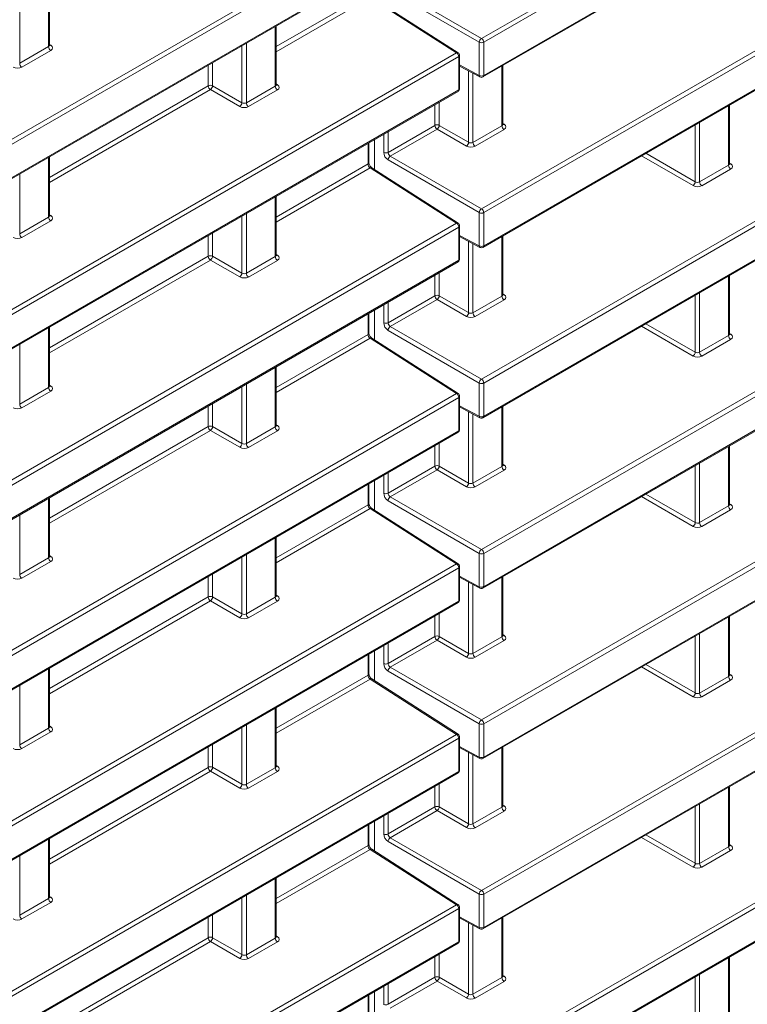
# Model space of a CAD drawing. Header units: millimetres. Extents: x 0 to 1118, y 0 to 864.
# Tile 83 of 156: x 962 to 974, y 304 to 319. Entities that reach past the tile are written whole.
import ezdxf

# ---------------------------------------------------------------- set-up
doc = ezdxf.new("R2010")
doc.units = ezdxf.units.MM

msp = doc.modelspace()

# ---------------------------------------------------------------- linework, layer by layer
at = {"color": 9, "linetype": 'Continuous', "lineweight": 0}
for p, q in [((969.771, 319.156), (1005.319, 339.678)), ((1005.354, 339.617), (969.806, 319.096)), ((969.806, 318.563), (1005.354, 339.085)), ((969.771, 316.432), (1005.319, 336.954)), ((1005.354, 336.893), (969.806, 316.372)), ((969.806, 315.839), (1005.354, 336.361)), ((969.771, 313.708), (1005.319, 334.23)), ((1005.354, 334.169), (969.806, 313.647)), ((969.806, 313.115), (1005.354, 333.637)), ((969.771, 310.984), (1005.319, 331.506)), ((1005.354, 331.445), (969.806, 310.923)), ((969.806, 310.391), (1005.354, 330.913)), ((969.771, 308.26), (1005.319, 328.782)), ((1005.354, 328.721), (969.806, 308.199)), ((969.806, 307.667), (1005.354, 328.189)), ((969.771, 305.536), (1005.319, 326.058)), ((1005.354, 325.997), (969.806, 305.475)), ((969.806, 304.943), (1005.354, 325.465)), ((969.771, 302.812), (1005.319, 323.334)), ((1005.354, 323.273), (969.806, 302.751)), ((969.806, 302.219), (1005.354, 322.741)), ((876.84, 268.233), (969.372, 321.65)), ((969.407, 321.589), (876.875, 268.172)), ((876.875, 267.639), (969.407, 321.057)), ((962.848, 319.025), (962.848, 319.978)), ((969.736, 319.095), (968.277, 319.937)), ((968.313, 319.998), (969.771, 319.156)), ((966.487, 319.025), (967.957, 319.874)), ((967.989, 319.811), (966.487, 318.944)), ((969.372, 318.926), (967.989, 319.811)), ((962.387, 319.712), (962.387, 318.759)), ((966.472, 318.393), (966.472, 319.346)), ((969.736, 318.563), (969.736, 319.095)), ((969.806, 319.096), (969.806, 318.563)), ((962.387, 318.759), (962.848, 319.025)), ((962.883, 318.965), (962.422, 318.699)), ((962.863, 319.06), (962.884, 319.047)), ((965.941, 318.128), (965.941, 319.04)), ((966.011, 319.08), (966.011, 318.127)), ((876.84, 265.508), (969.372, 318.926)), ((969.407, 318.865), (876.875, 265.448)), ((969.407, 318.333), (969.407, 318.865)), ((965.402, 318.399), (965.402, 318.728)), ((965.472, 318.769), (965.472, 318.399)), ((969.421, 318.732), (969.736, 318.563)), ((969.565, 317.496), (969.565, 318.638)), ((970.096, 317.761), (970.096, 318.714)), ((969.635, 318.6), (969.635, 317.495)), ((876.875, 264.915), (969.407, 318.333)), ((962.863, 316.933), (965.402, 318.399)), ((965.437, 318.338), (962.863, 316.852)), ((965.906, 318.067), (965.437, 318.338)), ((965.472, 318.399), (965.941, 318.128)), ((966.011, 318.127), (966.472, 318.393)), ((966.507, 318.333), (966.046, 318.067)), ((966.487, 318.428), (966.508, 318.415)), ((969.026, 317.767), (969.026, 318.096)), ((969.096, 318.137), (969.096, 317.767)), ((973.72, 317.129), (973.72, 318.082)), ((968.277, 317.334), (969.026, 317.767)), ((969.061, 317.706), (968.313, 317.274)), ((969.53, 317.435), (969.061, 317.706)), ((969.096, 317.767), (969.565, 317.496)), ((969.635, 317.495), (970.096, 317.761)), ((970.131, 317.701), (969.67, 317.434)), ((970.11, 317.796), (970.132, 317.783)), ((973.189, 316.864), (973.189, 317.775)), ((973.259, 317.816), (973.259, 316.863)), ((968.207, 317.334), (968.207, 317.623)), ((968.277, 317.664), (968.277, 317.334)), ((967.957, 317.149), (967.957, 317.479)), ((962.848, 316.301), (962.848, 317.254)), ((969.736, 316.371), (968.277, 317.213)), ((968.313, 317.274), (969.771, 316.432)), ((973.153, 316.803), (972.329, 317.279)), ((972.4, 317.32), (973.189, 316.864)), ((966.487, 316.301), (967.957, 317.149)), ((967.989, 317.087), (966.487, 316.22)), ((969.372, 316.202), (967.989, 317.087)), ((973.259, 316.863), (973.72, 317.129)), ((973.754, 317.068), (973.294, 316.802)), ((973.734, 317.164), (973.756, 317.151)), ((962.387, 316.988), (962.387, 316.035)), ((966.472, 315.669), (966.472, 316.622)), ((962.387, 316.035), (962.848, 316.301)), ((962.863, 316.336), (962.884, 316.323)), ((965.941, 315.404), (965.941, 316.315)), ((966.011, 316.356), (966.011, 315.403)), ((969.736, 315.839), (969.736, 316.371)), ((969.806, 316.372), (969.806, 315.839)), ((876.84, 262.784), (969.372, 316.202)), ((969.407, 316.141), (876.875, 262.724)), ((962.883, 316.24), (962.422, 315.974)), ((969.407, 315.609), (969.407, 316.141)), ((965.402, 315.675), (965.402, 316.004)), ((965.472, 316.045), (965.472, 315.675)), ((969.421, 316.008), (969.736, 315.839)), ((970.096, 315.037), (970.096, 315.99)), ((969.565, 314.772), (969.565, 315.913)), ((969.635, 315.876), (969.635, 314.771)), ((962.863, 314.209), (965.402, 315.675)), ((965.472, 315.675), (965.941, 315.404)), ((966.011, 315.403), (966.472, 315.669)), ((966.487, 315.704), (966.508, 315.691)), ((876.875, 262.191), (969.407, 315.609)), ((965.437, 315.614), (962.863, 314.128)), ((965.906, 315.343), (965.437, 315.614)), ((966.507, 315.608), (966.046, 315.342)), ((969.026, 315.043), (969.026, 315.372)), ((969.096, 315.413), (969.096, 315.043)), ((973.72, 314.405), (973.72, 315.358)), ((968.277, 314.61), (969.026, 315.043)), ((969.096, 315.043), (969.565, 314.772)), ((969.635, 314.771), (970.096, 315.037)), ((970.11, 315.072), (970.132, 315.059)), ((973.189, 314.14), (973.189, 315.051)), ((973.259, 315.092), (973.259, 314.139)), ((968.207, 314.61), (968.207, 314.899)), ((968.277, 314.94), (968.277, 314.61)), ((969.061, 314.982), (968.313, 314.55)), ((969.53, 314.711), (969.061, 314.982)), ((970.131, 314.976), (969.67, 314.71)), ((967.957, 314.425), (967.957, 314.755)), ((962.848, 313.577), (962.848, 314.53)), ((968.313, 314.55), (969.771, 313.708)), ((973.153, 314.079), (972.329, 314.555)), ((972.4, 314.596), (973.189, 314.14)), ((966.487, 313.577), (967.957, 314.425)), ((969.736, 313.647), (968.277, 314.489)), ((973.259, 314.139), (973.72, 314.405)), ((973.734, 314.44), (973.756, 314.427)), ((962.387, 314.264), (962.387, 313.311)), ((967.989, 314.363), (966.487, 313.496)), ((969.372, 313.478), (967.989, 314.363)), ((973.754, 314.344), (973.294, 314.078)), ((966.472, 312.945), (966.472, 313.898)), ((962.863, 313.612), (962.884, 313.599)), ((965.941, 312.68), (965.941, 313.591)), ((966.011, 313.632), (966.011, 312.679)), ((969.736, 313.115), (969.736, 313.647)), ((969.806, 313.647), (969.806, 313.115)), ((876.84, 260.06), (969.372, 313.478)), ((962.387, 313.311), (962.848, 313.577)), ((962.883, 313.516), (962.422, 313.25)), ((969.407, 313.417), (876.875, 259.999)), ((965.402, 312.951), (965.402, 313.28)), ((965.472, 313.321), (965.472, 312.951)), ((969.407, 312.885), (969.407, 313.417)), ((969.421, 313.284), (969.736, 313.115)), ((969.565, 312.048), (969.565, 313.189)), ((969.635, 313.152), (969.635, 312.047)), ((970.096, 312.313), (970.096, 313.266)), ((966.487, 312.98), (966.508, 312.967)), ((876.875, 259.467), (969.407, 312.885)), ((962.863, 311.485), (965.402, 312.951)), ((965.437, 312.89), (962.863, 311.404)), ((965.906, 312.619), (965.437, 312.89)), ((965.472, 312.951), (965.941, 312.68)), ((966.011, 312.679), (966.472, 312.945)), ((966.507, 312.884), (966.046, 312.618)), ((969.026, 312.319), (969.026, 312.648)), ((969.096, 312.689), (969.096, 312.319)), ((973.72, 311.681), (973.72, 312.634)), ((970.11, 312.348), (970.132, 312.335)), ((973.189, 311.416), (973.189, 312.327)), ((973.259, 312.368), (973.259, 311.415)), ((968.207, 311.886), (968.207, 312.175)), ((968.277, 311.886), (969.026, 312.319)), ((968.277, 312.216), (968.277, 311.886)), ((969.061, 312.258), (968.313, 311.826)), ((969.53, 311.987), (969.061, 312.258)), ((969.096, 312.319), (969.565, 312.048)), ((969.635, 312.047), (970.096, 312.313)), ((970.131, 312.252), (969.67, 311.986)), ((967.957, 311.701), (967.957, 312.031)), ((972.4, 311.872), (973.189, 311.416)), ((962.848, 310.853), (962.848, 311.806)), ((966.487, 310.853), (967.957, 311.701)), ((969.736, 310.923), (968.277, 311.765)), ((968.313, 311.826), (969.771, 310.984)), ((973.153, 311.355), (972.329, 311.831)), ((973.734, 311.716), (973.756, 311.703)), ((962.387, 311.54), (962.387, 310.587)), ((967.989, 311.639), (966.487, 310.772)), ((969.372, 310.754), (967.989, 311.639)), ((973.259, 311.415), (973.72, 311.681)), ((973.754, 311.62), (973.294, 311.354)), ((966.472, 310.221), (966.472, 311.174)), ((966.011, 310.908), (966.011, 309.955)), ((969.736, 310.391), (969.736, 310.923)), ((969.806, 310.923), (969.806, 310.391)), ((876.84, 257.336), (969.372, 310.754)), ((962.387, 310.587), (962.848, 310.853)), ((962.883, 310.792), (962.422, 310.526)), ((962.863, 310.888), (962.884, 310.875)), ((965.941, 309.956), (965.941, 310.867)), ((969.407, 310.693), (876.875, 257.275)), ((965.472, 310.597), (965.472, 310.227)), ((969.407, 310.161), (969.407, 310.693)), ((965.402, 310.227), (965.402, 310.556)), ((969.421, 310.56), (969.736, 310.391)), ((969.565, 309.324), (969.565, 310.465)), ((970.096, 309.589), (970.096, 310.542)), ((969.635, 310.428), (969.635, 309.323)), ((876.875, 256.743), (969.407, 310.161)), ((962.863, 308.761), (965.402, 310.227)), ((965.437, 310.166), (962.863, 308.68)), ((965.906, 309.895), (965.437, 310.166)), ((965.472, 310.227), (965.941, 309.956)), ((966.011, 309.955), (966.472, 310.221)), ((966.507, 310.16), (966.046, 309.894)), ((966.487, 310.256), (966.508, 310.243)), ((969.096, 309.965), (969.096, 309.595)), ((969.026, 309.595), (969.026, 309.924)), ((973.72, 308.957), (973.72, 309.91)), ((968.277, 309.162), (969.026, 309.595)), ((968.277, 309.492), (968.277, 309.162)), ((969.061, 309.534), (968.313, 309.102)), ((969.53, 309.263), (969.061, 309.534)), ((969.096, 309.595), (969.565, 309.324)), ((969.635, 309.323), (970.096, 309.589)), ((970.131, 309.528), (969.67, 309.262)), ((970.11, 309.624), (970.132, 309.611)), ((973.189, 308.692), (973.189, 309.603)), ((973.259, 309.644), (973.259, 308.691)), ((968.207, 309.162), (968.207, 309.451)), ((967.957, 308.977), (967.957, 309.307)), ((962.848, 308.129), (962.848, 309.082)), ((969.736, 308.199), (968.277, 309.041)), ((968.313, 309.102), (969.771, 308.26)), ((973.153, 308.631), (972.329, 309.107)), ((972.4, 309.148), (973.189, 308.692)), ((966.487, 308.129), (967.957, 308.977)), ((967.989, 308.915), (966.487, 308.048)), ((969.372, 308.03), (967.989, 308.915)), ((973.259, 308.691), (973.72, 308.957)), ((973.754, 308.896), (973.294, 308.63)), ((973.734, 308.992), (973.756, 308.979)), ((962.387, 308.816), (962.387, 307.863)), ((966.472, 307.497), (966.472, 308.45)), ((962.387, 307.863), (962.848, 308.129)), ((962.863, 308.164), (962.884, 308.151)), ((965.941, 307.232), (965.941, 308.143)), ((966.011, 308.184), (966.011, 307.231)), ((969.736, 307.667), (969.736, 308.199)), ((969.806, 308.199), (969.806, 307.667)), ((876.84, 254.612), (969.372, 308.03)), ((969.407, 307.969), (876.875, 254.551)), ((962.883, 308.068), (962.422, 307.802)), ((969.407, 307.437), (969.407, 307.969)), ((965.402, 307.502), (965.402, 307.832)), ((965.472, 307.873), (965.472, 307.503)), ((969.421, 307.836), (969.736, 307.667)), ((970.096, 306.865), (970.096, 307.818)), ((969.565, 306.6), (969.565, 307.741)), ((969.635, 307.704), (969.635, 306.599)), ((962.863, 306.037), (965.402, 307.502)), ((965.472, 307.503), (965.941, 307.232)), ((966.011, 307.231), (966.472, 307.497)), ((966.487, 307.532), (966.508, 307.519)), ((876.875, 254.019), (969.407, 307.437)), ((965.437, 307.442), (962.863, 305.956)), ((965.906, 307.171), (965.437, 307.442)), ((966.507, 307.436), (966.046, 307.17)), ((969.026, 306.87), (969.026, 307.2)), ((969.096, 307.241), (969.096, 306.871)), ((973.72, 306.233), (973.72, 307.186)), ((968.277, 306.438), (969.026, 306.87)), ((969.096, 306.871), (969.565, 306.6)), ((969.635, 306.599), (970.096, 306.865)), ((970.11, 306.9), (970.132, 306.887)), ((973.189, 305.968), (973.189, 306.879)), ((973.259, 306.92), (973.259, 305.967)), ((968.207, 306.438), (968.207, 306.727)), ((968.277, 306.768), (968.277, 306.438)), ((969.061, 306.81), (968.313, 306.378)), ((969.53, 306.539), (969.061, 306.81)), ((970.131, 306.804), (969.67, 306.538)), ((967.957, 306.253), (967.957, 306.583)), ((962.848, 305.405), (962.848, 306.358)), ((968.313, 306.378), (969.771, 305.536)), ((973.153, 305.907), (972.329, 306.383)), ((972.4, 306.424), (973.189, 305.968)), ((966.487, 305.405), (967.957, 306.253)), ((967.989, 306.191), (966.487, 305.324)), ((969.372, 305.306), (967.989, 306.191)), ((969.736, 305.475), (968.277, 306.317)), ((973.259, 305.967), (973.72, 306.233)), ((973.734, 306.268), (973.756, 306.255)), ((962.387, 306.092), (962.387, 305.139)), ((973.754, 306.172), (973.294, 305.906)), ((966.472, 304.773), (966.472, 305.726)), ((962.387, 305.139), (962.848, 305.405)), ((962.863, 305.44), (962.884, 305.427)), ((965.941, 304.508), (965.941, 305.419)), ((966.011, 305.46), (966.011, 304.507)), ((969.736, 304.943), (969.736, 305.475)), ((969.806, 305.475), (969.806, 304.943)), ((876.84, 251.888), (969.372, 305.306)), ((969.407, 305.245), (876.875, 251.827)), ((962.883, 305.344), (962.422, 305.078)), ((969.407, 304.713), (969.407, 305.245)), ((965.402, 304.778), (965.402, 305.108)), ((965.472, 305.148), (965.472, 304.779)), ((969.421, 305.112), (969.736, 304.943)), ((970.096, 304.141), (970.096, 305.094)), ((969.565, 303.876), (969.565, 305.017)), ((969.635, 304.979), (969.635, 303.875)), ((962.863, 303.312), (965.402, 304.778)), ((965.472, 304.779), (965.941, 304.508)), ((966.011, 304.507), (966.472, 304.773)), ((966.487, 304.808), (966.508, 304.795)), ((876.875, 251.295), (969.407, 304.713)), ((965.437, 304.718), (962.863, 303.232)), ((965.906, 304.447), (965.437, 304.718)), ((966.507, 304.712), (966.046, 304.446)), ((969.026, 304.146), (969.026, 304.476)), ((969.096, 304.516), (969.096, 304.147)), ((973.72, 303.509), (973.72, 304.462)), ((968.277, 303.714), (969.026, 304.146)), ((969.096, 304.147), (969.565, 303.876)), ((969.635, 303.875), (970.096, 304.141)), ((970.11, 304.176), (970.132, 304.162)), ((973.189, 303.244), (973.189, 304.155)), ((973.259, 304.196), (973.259, 303.243)), ((968.207, 303.714), (968.207, 304.003)), ((968.277, 304.044), (968.277, 303.714)), ((969.061, 304.086), (968.313, 303.654)), ((969.53, 303.815), (969.061, 304.086)), ((970.131, 304.08), (969.67, 303.814)), ((967.957, 303.529), (967.957, 303.859))]:
    msp.add_line(p, q, dxfattribs=at)
at = {"color": 7, "linetype": 'Continuous', "lineweight": 15}
for p, q in [((969.795, 318.541), (1005.344, 339.062)), ((969.795, 315.816), (1005.344, 336.338)), ((969.795, 313.092), (1005.344, 333.614)), ((969.795, 310.368), (1005.344, 330.89)), ((969.795, 307.644), (1005.344, 328.166)), ((969.795, 304.92), (1005.344, 325.442)), ((969.795, 302.196), (1005.344, 322.718)), ((876.864, 267.617), (969.396, 321.034)), ((962.863, 319.046), (962.863, 319.986)), ((969.398, 318.928), (968.015, 319.813)), ((966.487, 318.414), (966.487, 319.354)), ((969.421, 318.354), (969.421, 318.886)), ((969.421, 318.715), (969.747, 318.54)), ((970.11, 317.782), (970.11, 318.722)), ((876.864, 264.893), (969.396, 318.31)), ((973.734, 317.15), (973.734, 318.09)), ((968.062, 317.059), (968.062, 317.54)), ((967.971, 317.17), (967.971, 317.488)), ((962.863, 316.322), (962.863, 317.262)), ((969.398, 316.204), (968.015, 317.089)), ((966.487, 315.69), (966.487, 316.63)), ((969.421, 315.629), (969.421, 316.162)), ((969.421, 315.991), (969.747, 315.816)), ((970.11, 315.058), (970.11, 315.998)), ((876.864, 262.168), (969.396, 315.586)), ((973.734, 314.426), (973.734, 315.366)), ((967.971, 314.446), (967.971, 314.763)), ((968.062, 314.335), (968.062, 314.816)), ((962.863, 313.598), (962.863, 314.538)), ((969.398, 313.48), (968.015, 314.365)), ((966.487, 312.966), (966.487, 313.906)), ((969.421, 312.905), (969.421, 313.438)), ((970.11, 312.334), (970.11, 313.274)), ((969.421, 313.267), (969.747, 313.092)), ((876.864, 259.444), (969.396, 312.862)), ((973.734, 311.702), (973.734, 312.642)), ((967.971, 311.722), (967.971, 312.039)), ((968.062, 311.611), (968.062, 312.092)), ((962.863, 310.874), (962.863, 311.814)), ((969.398, 310.756), (968.015, 311.641)), ((966.487, 310.242), (966.487, 311.182)), ((969.421, 310.181), (969.421, 310.714)), ((969.421, 310.542), (969.747, 310.368)), ((970.11, 309.61), (970.11, 310.55)), ((876.864, 256.72), (969.396, 310.138)), ((973.734, 308.978), (973.734, 309.918)), ((968.062, 308.887), (968.062, 309.368)), ((967.971, 308.998), (967.971, 309.315)), ((962.863, 308.15), (962.863, 309.09)), ((969.398, 308.032), (968.015, 308.917)), ((966.487, 307.518), (966.487, 308.458)), ((969.421, 307.457), (969.421, 307.989)), ((969.421, 307.818), (969.747, 307.644)), ((970.11, 306.886), (970.11, 307.826)), ((876.864, 253.996), (969.396, 307.414)), ((973.734, 306.254), (973.734, 307.194)), ((967.971, 306.274), (967.971, 306.591)), ((968.062, 306.163), (968.062, 306.644)), ((962.863, 305.426), (962.863, 306.366)), ((969.398, 305.307), (968.015, 306.193)), ((966.487, 304.794), (966.487, 305.734)), ((969.421, 304.733), (969.421, 305.265)), ((969.421, 305.094), (969.747, 304.919)), ((970.11, 304.162), (970.11, 305.102)), ((876.864, 251.272), (969.396, 304.69)), ((973.734, 303.53), (973.734, 304.47)), ((967.971, 303.55), (967.971, 303.867)), ((968.062, 303.438), (968.062, 303.92))]:
    msp.add_line(p, q, dxfattribs=at)
at = {"color": 9, "linetype": 'Continuous', "lineweight": 0}
for centre, radius, start, end in [((969.815, 319.09), 0.0793, 123.5222, 176.4778), ((969.77, 319.164), 0.077, 243.2338, 297.3435), ((969.729, 319.092), 0.077, 2.6523, 56.7703), ((962.925, 319.029), 0.077, 182.6523, 236.7703), ((962.869, 319.07), 0.0278, 257.8973, 303.5269), ((969.387, 318.906), 0.025, 61.7397, 125.4303), ((969.33, 318.862), 0.077, 2.6523, 56.7703), ((969.397, 318.888), 0.0247, 293.8208, 354.859), ((962.464, 318.763), 0.077, 182.6523, 236.7703), ((969.76, 318.56), 0.0244, 173.4853, 237.3279), ((969.77, 318.632), 0.077, 243.2338, 297.3435), ((969.782, 318.56), 0.024, 304.1262, 7.186), ((965.437, 318.33), 0.077, 63.2338, 117.3435), ((965.479, 318.402), 0.077, 182.6523, 236.7703), ((965.393, 318.404), 0.0793, 303.5222, 356.4778), ((966.549, 318.397), 0.077, 182.6523, 236.7703), ((966.492, 318.438), 0.0278, 257.8973, 303.5269), ((969.382, 318.33), 0.0247, 305.0752, 6.237), ((969.397, 318.356), 0.0247, 293.8208, 354.859), ((965.862, 318.133), 0.0793, 303.5222, 356.4778), ((966.088, 318.131), 0.077, 182.6523, 236.7703), ((969.061, 317.698), 0.077, 63.2338, 117.3435), ((969.103, 317.77), 0.077, 182.6523, 236.7703), ((969.017, 317.772), 0.0793, 303.5222, 356.4778), ((970.173, 317.765), 0.077, 182.6523, 236.7703), ((970.116, 317.806), 0.0278, 257.7331, 303.5435), ((969.486, 317.501), 0.0793, 303.5222, 356.4778), ((969.712, 317.499), 0.077, 182.6523, 236.7703), ((968.241, 317.403), 0.077, 243.2338, 297.3435), ((968.357, 317.208), 0.0793, 123.5222, 176.4778), ((967.947, 317.172), 0.0247, 293.8208, 354.859), ((968.004, 317.066), 0.0257, 62.6924, 124.4776), ((973.797, 317.133), 0.077, 182.6523, 236.7703), ((973.74, 317.174), 0.0278, 257.8973, 303.5269), ((973.11, 316.869), 0.0793, 303.5222, 356.4778), ((973.336, 316.867), 0.077, 182.6523, 236.7703), ((969.815, 316.366), 0.0793, 123.5222, 176.4778), ((969.729, 316.368), 0.077, 2.6523, 56.7703), ((962.925, 316.305), 0.077, 182.6523, 236.7703), ((962.869, 316.346), 0.0278, 257.8973, 303.5269), ((969.77, 316.44), 0.077, 243.2338, 297.3435), ((969.387, 316.182), 0.025, 61.7397, 125.4303), ((969.33, 316.138), 0.077, 2.6523, 56.7703), ((969.397, 316.164), 0.0247, 293.8208, 354.859), ((962.464, 316.039), 0.077, 182.6523, 236.7703), ((969.76, 315.836), 0.0244, 173.4853, 237.3279), ((969.77, 315.908), 0.077, 243.2338, 297.3435), ((969.782, 315.836), 0.024, 304.1262, 7.186), ((965.437, 315.606), 0.077, 63.2338, 117.3435), ((965.479, 315.678), 0.077, 182.6523, 236.7703), ((965.393, 315.68), 0.0793, 303.5222, 356.4778), ((966.549, 315.673), 0.077, 182.6523, 236.7703), ((966.492, 315.714), 0.0278, 257.8973, 303.5269), ((969.397, 315.632), 0.0247, 293.8208, 354.859), ((969.382, 315.606), 0.0247, 305.0752, 6.237), ((965.862, 315.409), 0.0793, 303.5222, 356.4778), ((966.088, 315.407), 0.077, 182.6523, 236.7703), ((969.061, 314.974), 0.077, 63.2338, 117.3435), ((969.103, 315.046), 0.077, 182.6523, 236.7703), ((969.017, 315.048), 0.0793, 303.5222, 356.4778), ((970.173, 315.041), 0.077, 182.6523, 236.7703), ((970.116, 315.082), 0.0278, 257.7331, 303.5435), ((969.486, 314.777), 0.0793, 303.5222, 356.4778), ((969.712, 314.775), 0.077, 182.6523, 236.7703), ((968.241, 314.679), 0.077, 243.2338, 297.3435), ((968.357, 314.484), 0.0793, 123.5222, 176.4778), ((967.947, 314.448), 0.0247, 293.8208, 354.859), ((973.797, 314.409), 0.077, 182.6523, 236.7703), ((973.74, 314.45), 0.0278, 257.8973, 303.5269), ((968.004, 314.342), 0.0257, 62.6924, 124.4776), ((973.11, 314.145), 0.0793, 303.5222, 356.4778), ((973.336, 314.143), 0.077, 182.6523, 236.7703), ((962.869, 313.622), 0.0278, 257.8973, 303.5269), ((969.815, 313.642), 0.0793, 123.5222, 176.4778), ((969.77, 313.716), 0.077, 243.2338, 297.3435), ((969.729, 313.644), 0.077, 2.6523, 56.7703), ((962.925, 313.581), 0.077, 182.6523, 236.7703), ((969.387, 313.458), 0.025, 61.7397, 125.4303), ((969.33, 313.414), 0.077, 2.6523, 56.7703), ((969.397, 313.44), 0.0247, 293.8208, 354.859), ((962.464, 313.315), 0.077, 182.6523, 236.7703), ((969.77, 313.184), 0.077, 243.2338, 297.3435), ((969.761, 313.113), 0.0251, 174.4698, 236.3434), ((969.782, 313.112), 0.024, 304.1262, 7.186), ((965.437, 312.882), 0.077, 63.2338, 117.3435), ((966.492, 312.99), 0.0278, 257.8973, 303.5269), ((965.479, 312.954), 0.077, 182.6523, 236.7703), ((965.393, 312.956), 0.0793, 303.5222, 356.4778), ((966.549, 312.949), 0.077, 182.6523, 236.7703), ((969.382, 312.882), 0.0247, 305.0752, 6.237), ((969.397, 312.908), 0.0247, 293.8208, 354.859), ((965.862, 312.685), 0.0793, 303.5222, 356.4778), ((966.088, 312.683), 0.077, 182.6523, 236.7703), ((969.061, 312.25), 0.077, 63.2338, 117.3435), ((970.116, 312.358), 0.0278, 257.7331, 303.5435), ((969.103, 312.322), 0.077, 182.6523, 236.7703), ((969.017, 312.324), 0.0793, 303.5222, 356.4778), ((970.173, 312.317), 0.077, 182.6523, 236.7703), ((969.486, 312.053), 0.0793, 303.5222, 356.4778), ((969.712, 312.051), 0.077, 182.6523, 236.7703), ((968.241, 311.955), 0.077, 243.2338, 297.3435), ((967.947, 311.724), 0.0247, 293.8208, 354.859), ((968.357, 311.76), 0.0793, 123.5222, 176.4778), ((973.74, 311.726), 0.0278, 257.8973, 303.5269), ((968.004, 311.618), 0.0257, 62.6924, 124.4776), ((973.797, 311.685), 0.077, 182.6523, 236.7703), ((973.11, 311.421), 0.0793, 303.5222, 356.4778), ((973.336, 311.419), 0.077, 182.6523, 236.7703), ((969.815, 310.918), 0.0793, 123.5222, 176.4778), ((969.77, 310.992), 0.077, 243.2338, 297.3435), ((969.729, 310.92), 0.077, 2.6523, 56.7703), ((962.925, 310.857), 0.077, 182.6523, 236.7703), ((962.869, 310.898), 0.0278, 257.8973, 303.5269), ((969.387, 310.734), 0.025, 61.7397, 125.4303), ((969.33, 310.69), 0.077, 2.6523, 56.7703), ((969.397, 310.716), 0.0247, 293.8208, 354.859), ((962.464, 310.591), 0.077, 182.6523, 236.7703), ((969.77, 310.46), 0.077, 243.2338, 297.3435), ((969.761, 310.388), 0.0251, 174.4698, 236.3434), ((969.782, 310.388), 0.024, 304.1262, 7.186), ((965.437, 310.158), 0.077, 63.2338, 117.3435), ((965.479, 310.23), 0.077, 182.6523, 236.7703), ((965.393, 310.232), 0.0793, 303.5222, 356.4778), ((966.549, 310.225), 0.077, 182.6523, 236.7703), ((966.492, 310.266), 0.0278, 257.8973, 303.5269), ((969.382, 310.158), 0.0247, 305.0752, 6.237), ((969.397, 310.184), 0.0247, 293.8208, 354.859), ((965.862, 309.961), 0.0793, 303.5222, 356.4778), ((966.088, 309.959), 0.077, 182.6523, 236.7703), ((969.061, 309.526), 0.077, 63.2338, 117.3435), ((969.103, 309.598), 0.077, 182.6523, 236.7703), ((969.017, 309.6), 0.0793, 303.5222, 356.4778), ((970.173, 309.593), 0.077, 182.6523, 236.7703), ((970.116, 309.634), 0.0278, 257.7331, 303.5435), ((969.486, 309.329), 0.0793, 303.5222, 356.4778), ((969.712, 309.327), 0.077, 182.6523, 236.7703), ((968.241, 309.231), 0.077, 243.2338, 297.3435), ((968.357, 309.036), 0.0793, 123.5222, 176.4778), ((967.947, 309), 0.0247, 293.8208, 354.859), ((968.004, 308.894), 0.0257, 62.6924, 124.4776), ((973.797, 308.961), 0.077, 182.6523, 236.7703), ((973.74, 309.002), 0.0278, 257.8973, 303.5269), ((973.11, 308.697), 0.0793, 303.5222, 356.4778), ((973.336, 308.695), 0.077, 182.6523, 236.7703), ((969.815, 308.194), 0.0793, 123.5222, 176.4778), ((969.729, 308.196), 0.077, 2.6523, 56.7703), ((962.925, 308.133), 0.077, 182.6523, 236.7703), ((962.869, 308.174), 0.0278, 257.8973, 303.5269), ((969.77, 308.268), 0.077, 243.2338, 297.3435), ((969.387, 308.01), 0.025, 61.7397, 125.4303), ((969.33, 307.965), 0.077, 2.6523, 56.7703), ((969.397, 307.992), 0.0247, 293.8208, 354.859), ((962.464, 307.867), 0.077, 182.6523, 236.7703), ((969.76, 307.664), 0.0244, 173.4853, 237.3279), ((969.77, 307.736), 0.077, 243.2338, 297.3435), ((969.782, 307.664), 0.024, 304.1262, 7.186), ((965.437, 307.434), 0.077, 63.2338, 117.3435), ((965.479, 307.506), 0.077, 182.6523, 236.7703), ((965.393, 307.508), 0.0793, 303.5222, 356.4778), ((966.549, 307.501), 0.077, 182.6523, 236.7703), ((966.492, 307.542), 0.0278, 257.8973, 303.5269), ((969.397, 307.459), 0.0247, 293.8208, 354.859), ((969.382, 307.434), 0.0247, 305.0752, 6.237), ((965.862, 307.237), 0.0793, 303.5222, 356.4778), ((966.088, 307.235), 0.077, 182.6523, 236.7703), ((969.061, 306.802), 0.077, 63.2338, 117.3435), ((969.103, 306.874), 0.077, 182.6523, 236.7703), ((969.017, 306.876), 0.0793, 303.5222, 356.4778), ((970.173, 306.869), 0.077, 182.6523, 236.7703), ((970.116, 306.91), 0.0278, 257.7331, 303.5435), ((969.486, 306.605), 0.0793, 303.5222, 356.4778), ((969.712, 306.603), 0.077, 182.6523, 236.7703), ((968.241, 306.506), 0.077, 243.2338, 297.3435), ((968.357, 306.312), 0.0793, 123.5222, 176.4778), ((967.947, 306.276), 0.0247, 293.8208, 354.859), ((968.004, 306.17), 0.0257, 62.6924, 124.4776), ((973.797, 306.237), 0.077, 182.6523, 236.7703), ((973.74, 306.278), 0.0278, 257.8973, 303.5269), ((973.11, 305.973), 0.0793, 303.5222, 356.4778), ((973.336, 305.971), 0.077, 182.6523, 236.7703), ((962.925, 305.409), 0.077, 182.6523, 236.7703), ((962.869, 305.45), 0.0278, 257.8973, 303.5269), ((969.815, 305.47), 0.0793, 123.5222, 176.4778), ((969.77, 305.544), 0.077, 243.2338, 297.3435), ((969.729, 305.472), 0.077, 2.6523, 56.7703), ((969.387, 305.285), 0.025, 61.7397, 125.4303), ((969.33, 305.241), 0.077, 2.6523, 56.7703), ((969.397, 305.268), 0.0247, 293.8208, 354.859), ((962.464, 305.143), 0.077, 182.6523, 236.7703), ((969.77, 305.012), 0.077, 243.2338, 297.3435), ((969.761, 304.94), 0.0251, 174.4698, 236.3434), ((969.782, 304.94), 0.024, 304.1262, 7.186), ((965.437, 304.71), 0.077, 63.2338, 117.3435), ((965.479, 304.782), 0.077, 182.6523, 236.7703), ((965.393, 304.784), 0.0793, 303.5222, 356.4778), ((966.549, 304.777), 0.077, 182.6523, 236.7703), ((966.492, 304.818), 0.0278, 257.8973, 303.5269), ((969.382, 304.71), 0.0247, 305.0752, 6.237), ((969.397, 304.735), 0.0247, 293.8208, 354.859), ((965.862, 304.513), 0.0793, 303.5222, 356.4778), ((966.088, 304.511), 0.077, 182.6523, 236.7703), ((969.061, 304.078), 0.077, 63.2338, 117.3435), ((969.103, 304.15), 0.077, 182.6523, 236.7703), ((969.017, 304.152), 0.0793, 303.5222, 356.4778), ((970.173, 304.145), 0.077, 182.6523, 236.7703), ((970.116, 304.186), 0.0278, 257.7331, 303.5435), ((969.486, 303.881), 0.0793, 303.5222, 356.4778), ((969.712, 303.879), 0.077, 182.6523, 236.7703), ((968.241, 303.782), 0.077, 243.2338, 297.3435)]:
    msp.add_arc(centre, radius, start, end, dxfattribs=at)
at = {"color": 7, "linetype": 'Continuous', "lineweight": 15}
for centre, start, end in [((969.371, 318.886), 0, 57.3827), ((969.77, 318.584), 241.7344, 299.9973), ((969.371, 318.354), 299.9973, 0), ((969.371, 316.162), 0, 57.3827), ((969.77, 315.86), 241.7344, 299.9973), ((969.371, 315.629), 299.9973, 0), ((969.371, 313.438), 0, 57.3827), ((969.77, 313.136), 241.7344, 299.9973), ((969.371, 312.905), 299.9973, 0), ((969.371, 310.714), 0, 57.3827), ((969.77, 310.412), 241.7344, 299.9973), ((969.371, 310.181), 299.9973, 0), ((969.371, 307.989), 0, 57.3827), ((969.77, 307.688), 241.7344, 299.9973), ((969.371, 307.457), 299.9973, 0), ((969.371, 305.265), 0, 57.3827), ((969.77, 304.963), 241.7344, 299.9973), ((969.371, 304.733), 299.9973, 0)]:
    msp.add_arc(centre, 0.05, start, end, dxfattribs=at)
at = {"color": 9, "linetype": 'Continuous', "lineweight": 0}
for centre, major_axis, ratio, start_param, end_param in [((962.813, 319.047), (0.05, -0.0016), 0.597067, 5.516493, 6.301891), ((962.812, 319.007), (0.1, -0.0015), 0.587275, 5.506822, 7.060165), ((962.351, 318.741), (0.1, -0.0015), 0.587275, 3.953479, 5.506822), ((966.437, 318.415), (0.05, -0.0016), 0.597067, 5.516493, 6.301891), ((966.436, 318.375), (0.1, -0.0015), 0.587275, 5.506822, 7.060165), ((965.975, 318.109), (0.1, -0.0015), 0.587275, 3.953479, 5.506822), ((965.976, 318.149), (0.05, -0.0016), 0.597067, 3.96315, 5.516493), ((970.06, 317.783), (0.05, -0.0016), 0.597067, 5.516493, 6.301891), ((970.06, 317.743), (0.1, -0.0015), 0.587275, 5.506822, 7.060165), ((969.599, 317.477), (0.1, -0.0015), 0.587275, 3.953479, 5.506822), ((969.6, 317.517), (0.05, -0.0016), 0.597067, 3.96315, 5.516493), ((968.279, 317.294), (-0.0513, 0.0858), 0.587369, 0.776443, 2.329786), ((968.313, 317.315), (-0.0264, 0.0425), 0.597161, 0.76677, 2.320113), ((967.99, 317.128), (-0.0225, 0.0447), 0.535833, 0.815803, 2.369146), ((973.684, 317.151), (0.05, -0.0016), 0.597067, 5.516493, 6.301891), ((973.684, 317.111), (0.1, -0.0015), 0.587275, 5.506822, 7.060165), ((973.223, 316.845), (0.1, -0.0015), 0.587275, 3.953479, 5.506822), ((973.224, 316.885), (0.05, -0.0016), 0.597067, 3.96315, 5.516493), ((962.813, 316.323), (0.05, -0.0016), 0.597067, 5.516493, 6.301891), ((962.812, 316.283), (0.1, -0.0015), 0.587275, 5.506822, 7.060165), ((962.351, 316.017), (0.1, -0.0015), 0.587275, 3.953479, 5.506822), ((966.437, 315.691), (0.05, -0.0016), 0.597067, 5.516493, 6.301891), ((966.436, 315.651), (0.1, -0.0015), 0.587275, 5.506822, 7.060165), ((965.975, 315.385), (0.1, -0.0015), 0.587275, 3.953479, 5.506822), ((965.976, 315.425), (0.05, -0.0016), 0.597067, 3.96315, 5.516493), ((970.06, 315.059), (0.05, -0.0016), 0.597067, 5.516493, 6.301891), ((970.06, 315.019), (0.1, -0.0015), 0.587275, 5.506822, 7.060165), ((969.599, 314.753), (0.1, -0.0015), 0.587275, 3.953479, 5.506822), ((969.6, 314.793), (0.05, -0.0016), 0.597067, 3.96315, 5.516493), ((968.279, 314.57), (-0.0513, 0.0858), 0.587369, 0.776443, 2.329786), ((968.313, 314.591), (-0.0264, 0.0425), 0.597161, 0.76677, 2.320113), ((967.99, 314.404), (-0.0225, 0.0447), 0.535833, 0.815803, 2.369146), ((973.684, 314.427), (0.05, -0.0016), 0.597067, 5.516493, 6.301891), ((973.684, 314.387), (0.1, -0.0015), 0.587275, 5.506822, 7.060165), ((973.223, 314.121), (0.1, -0.0015), 0.587275, 3.953479, 5.506822), ((973.224, 314.161), (0.05, -0.0016), 0.597067, 3.96315, 5.516493), ((962.813, 313.599), (0.05, -0.0016), 0.597067, 5.516493, 6.301891), ((962.812, 313.559), (0.1, -0.0015), 0.587275, 5.506822, 7.060165), ((962.351, 313.293), (0.1, -0.0015), 0.587275, 3.953479, 5.506822), ((966.437, 312.967), (0.05, -0.0016), 0.597067, 5.516493, 6.301891), ((966.436, 312.927), (0.1, -0.0015), 0.587275, 5.506822, 7.060165), ((965.976, 312.701), (0.05, -0.0016), 0.597067, 3.96315, 5.516493), ((965.975, 312.661), (0.1, -0.0015), 0.587275, 3.953479, 5.506822), ((970.06, 312.335), (0.05, -0.0016), 0.597067, 5.516493, 6.301891), ((970.06, 312.295), (0.1, -0.0015), 0.587275, 5.506822, 7.060165), ((969.6, 312.069), (0.05, -0.0016), 0.597067, 3.96315, 5.516493), ((968.279, 311.846), (-0.0513, 0.0858), 0.587369, 0.776443, 2.329786), ((968.313, 311.866), (-0.0264, 0.0425), 0.597161, 0.76677, 2.320113), ((969.599, 312.029), (0.1, -0.0015), 0.587275, 3.953479, 5.506822), ((967.99, 311.68), (-0.0225, 0.0447), 0.535833, 0.815803, 2.369146), ((973.684, 311.703), (0.05, -0.0016), 0.597067, 5.516493, 6.301891), ((973.684, 311.663), (0.1, -0.0015), 0.587275, 5.506822, 7.060165), ((973.224, 311.437), (0.05, -0.0016), 0.597067, 3.96315, 5.516493), ((973.223, 311.397), (0.1, -0.0015), 0.587275, 3.953479, 5.506822), ((962.813, 310.875), (0.05, -0.0016), 0.597067, 5.516493, 6.301891), ((962.812, 310.835), (0.1, -0.0015), 0.587275, 5.506822, 7.060165), ((962.351, 310.569), (0.1, -0.0015), 0.587275, 3.953479, 5.506822), ((966.437, 310.243), (0.05, -0.0016), 0.597067, 5.516493, 6.301891), ((966.436, 310.203), (0.1, -0.0015), 0.587275, 5.506822, 7.060165), ((965.975, 309.937), (0.1, -0.0015), 0.587275, 3.953479, 5.506822), ((965.976, 309.977), (0.05, -0.0016), 0.597067, 3.96315, 5.516493), ((970.06, 309.611), (0.05, -0.0016), 0.597067, 5.516493, 6.301891), ((970.06, 309.571), (0.1, -0.0015), 0.587275, 5.506822, 7.060165), ((969.599, 309.305), (0.1, -0.0015), 0.587275, 3.953479, 5.506822), ((969.6, 309.345), (0.05, -0.0016), 0.597067, 3.96315, 5.516493), ((968.279, 309.122), (-0.0513, 0.0858), 0.587369, 0.776443, 2.329786), ((968.313, 309.142), (-0.0264, 0.0425), 0.597161, 0.76677, 2.320113), ((967.99, 308.955), (-0.0225, 0.0447), 0.535833, 0.815803, 2.369146), ((973.684, 308.979), (0.05, -0.0016), 0.597067, 5.516493, 6.301891), ((973.684, 308.939), (0.1, -0.0015), 0.587275, 5.506822, 7.060165), ((973.223, 308.672), (0.1, -0.0015), 0.587275, 3.953479, 5.506822), ((973.224, 308.713), (0.05, -0.0016), 0.597067, 3.96315, 5.516493), ((962.813, 308.151), (0.05, -0.0016), 0.597067, 5.516493, 6.301891), ((962.812, 308.111), (0.1, -0.0015), 0.587275, 5.506822, 7.060165), ((962.351, 307.844), (0.1, -0.0015), 0.587275, 3.953479, 5.506822), ((966.437, 307.519), (0.05, -0.0016), 0.597067, 5.516493, 6.301891), ((966.436, 307.479), (0.1, -0.0015), 0.587275, 5.506822, 7.060165), ((965.975, 307.212), (0.1, -0.0015), 0.587275, 3.953479, 5.506822), ((965.976, 307.253), (0.05, -0.0016), 0.597067, 3.96315, 5.516493), ((970.06, 306.887), (0.05, -0.0016), 0.597067, 5.516493, 6.301891), ((970.06, 306.846), (0.1, -0.0015), 0.587275, 5.506822, 7.060165), ((969.599, 306.58), (0.1, -0.0015), 0.587275, 3.953479, 5.506822), ((969.6, 306.621), (0.05, -0.0016), 0.597067, 3.96315, 5.516493), ((968.279, 306.398), (-0.0513, 0.0858), 0.587369, 0.776443, 2.329786), ((968.313, 306.418), (-0.0264, 0.0425), 0.597161, 0.76677, 2.320113), ((967.99, 306.231), (-0.0225, 0.0447), 0.535833, 0.815803, 2.369146), ((973.684, 306.255), (0.05, -0.0016), 0.597067, 5.516493, 6.301891), ((973.684, 306.214), (0.1, -0.0015), 0.587275, 5.506822, 7.060165), ((973.223, 305.948), (0.1, -0.0015), 0.587275, 3.953479, 5.506822), ((973.224, 305.989), (0.05, -0.0016), 0.597067, 3.96315, 5.516493), ((962.813, 305.427), (0.05, -0.0016), 0.597067, 5.516493, 6.301891), ((962.812, 305.386), (0.1, -0.0015), 0.587275, 5.506822, 7.060165), ((962.351, 305.12), (0.1, -0.0015), 0.587275, 3.953479, 5.506822), ((966.437, 304.795), (0.05, -0.0016), 0.597067, 5.516493, 6.301891), ((966.436, 304.754), (0.1, -0.0015), 0.587275, 5.506822, 7.060165), ((965.976, 304.529), (0.05, -0.0016), 0.597067, 3.96315, 5.516493), ((965.975, 304.488), (0.1, -0.0015), 0.587275, 3.953479, 5.506822), ((970.06, 304.163), (0.05, -0.0016), 0.597067, 5.516493, 6.301891), ((970.06, 304.122), (0.1, -0.0015), 0.587275, 5.506822, 7.060165), ((969.6, 303.897), (0.05, -0.0016), 0.597067, 3.96315, 5.516493), ((969.599, 303.856), (0.1, -0.0015), 0.587275, 3.953479, 5.506822)]:
    msp.add_ellipse(centre, major_axis=major_axis, ratio=ratio, start_param=start_param, end_param=end_param, dxfattribs=at)
at = {"color": 7, "linetype": 'Continuous', "lineweight": 15}
for points, knots in [([(962.864, 319.041), (962.864, 319.041), (962.864, 319.04), (962.862, 319.045), (962.863, 319.046), (962.863, 319.046)], [0, 0, 0, 0, 0.251447, 0.972188, 1, 1, 1, 1]), ([(966.488, 318.409), (966.488, 318.409), (966.488, 318.408), (966.486, 318.413), (966.487, 318.414), (966.487, 318.414)], [0, 0, 0, 0, 0.251447, 0.972188, 1, 1, 1, 1]), ([(970.111, 317.777), (970.112, 317.777), (970.112, 317.776), (970.11, 317.781), (970.11, 317.782), (970.111, 317.782)], [0, 0, 0, 0, 0.251158, 0.971068, 1, 1, 1, 1]), ([(968.015, 317.089), (968.012, 317.091), (968.006, 317.096), (967.994, 317.109), (967.984, 317.125), (967.976, 317.144), (967.972, 317.16), (967.971, 317.167), (967.971, 317.17)], [0, 0, 0, 0, 0.162741, 0.327555, 0.50914, 0.699763, 0.868258, 1, 1, 1, 1]), ([(973.735, 317.145), (973.735, 317.145), (973.736, 317.144), (973.734, 317.148), (973.734, 317.15), (973.734, 317.15)], [0, 0, 0, 0, 0.251447, 0.972188, 1, 1, 1, 1]), ([(962.864, 316.317), (962.864, 316.317), (962.864, 316.316), (962.862, 316.32), (962.863, 316.322), (962.863, 316.322)], [0, 0, 0, 0, 0.251447, 0.972188, 1, 1, 1, 1]), ([(966.488, 315.685), (966.488, 315.685), (966.488, 315.684), (966.486, 315.688), (966.487, 315.69), (966.487, 315.69)], [0, 0, 0, 0, 0.251447, 0.972188, 1, 1, 1, 1]), ([(970.111, 315.053), (970.112, 315.052), (970.112, 315.052), (970.11, 315.056), (970.11, 315.058), (970.111, 315.058)], [0, 0, 0, 0, 0.251158, 0.971068, 1, 1, 1, 1]), ([(968.015, 314.365), (968.012, 314.367), (968.006, 314.372), (967.994, 314.385), (967.984, 314.401), (967.976, 314.42), (967.972, 314.436), (967.971, 314.443), (967.971, 314.446)], [0, 0, 0, 0, 0.162741, 0.327555, 0.50914, 0.699763, 0.868258, 1, 1, 1, 1]), ([(973.735, 314.421), (973.735, 314.42), (973.736, 314.42), (973.734, 314.424), (973.734, 314.426), (973.734, 314.426)], [0, 0, 0, 0, 0.251447, 0.972188, 1, 1, 1, 1]), ([(962.864, 313.593), (962.864, 313.592), (962.864, 313.592), (962.862, 313.596), (962.863, 313.598), (962.863, 313.598)], [0, 0, 0, 0, 0.251447, 0.972188, 1, 1, 1, 1]), ([(966.488, 312.961), (966.488, 312.96), (966.488, 312.96), (966.486, 312.964), (966.487, 312.966), (966.487, 312.966)], [0, 0, 0, 0, 0.251447, 0.972188, 1, 1, 1, 1]), ([(970.111, 312.329), (970.112, 312.328), (970.112, 312.328), (970.11, 312.332), (970.11, 312.334), (970.111, 312.334)], [0, 0, 0, 0, 0.251447, 0.972188, 1, 1, 1, 1]), ([(968.015, 311.641), (968.012, 311.643), (968.006, 311.648), (967.994, 311.661), (967.984, 311.677), (967.976, 311.696), (967.972, 311.712), (967.971, 311.719), (967.971, 311.722)], [0, 0, 0, 0, 0.162741, 0.327555, 0.50914, 0.699763, 0.868258, 1, 1, 1, 1]), ([(973.735, 311.697), (973.735, 311.696), (973.736, 311.696), (973.734, 311.7), (973.734, 311.702), (973.734, 311.702)], [0, 0, 0, 0, 0.251447, 0.972188, 1, 1, 1, 1]), ([(962.864, 310.869), (962.864, 310.868), (962.864, 310.868), (962.862, 310.872), (962.863, 310.874), (962.863, 310.874)], [0, 0, 0, 0, 0.251447, 0.972188, 1, 1, 1, 1]), ([(966.488, 310.237), (966.488, 310.236), (966.488, 310.236), (966.486, 310.24), (966.487, 310.242), (966.487, 310.242)], [0, 0, 0, 0, 0.2514471, 0.9721876, 1, 1, 1, 1]), ([(970.111, 309.604), (970.112, 309.604), (970.112, 309.604), (970.11, 309.608), (970.11, 309.61), (970.111, 309.61)], [0, 0, 0, 0, 0.251447, 0.972188, 1, 1, 1, 1]), ([(968.015, 308.917), (968.012, 308.919), (968.006, 308.923), (967.994, 308.936), (967.984, 308.953), (967.976, 308.971), (967.972, 308.987), (967.971, 308.995), (967.971, 308.998)], [0, 0, 0, 0, 0.1627405, 0.3275554, 0.5091401, 0.6997629, 0.8682576, 1, 1, 1, 1]), ([(973.735, 308.972), (973.735, 308.972), (973.736, 308.972), (973.734, 308.976), (973.734, 308.978), (973.734, 308.978)], [0, 0, 0, 0, 0.251447, 0.972188, 1, 1, 1, 1]), ([(962.864, 308.144), (962.864, 308.144), (962.864, 308.144), (962.862, 308.148), (962.863, 308.15), (962.863, 308.15)], [0, 0, 0, 0, 0.2514471, 0.9721876, 1, 1, 1, 1]), ([(966.488, 307.512), (966.488, 307.512), (966.488, 307.512), (966.486, 307.516), (966.487, 307.518), (966.487, 307.518)], [0, 0, 0, 0, 0.251447, 0.972188, 1, 1, 1, 1]), ([(970.111, 306.88), (970.112, 306.88), (970.112, 306.88), (970.11, 306.884), (970.11, 306.886), (970.111, 306.886)], [0, 0, 0, 0, 0.251158, 0.971068, 1, 1, 1, 1]), ([(968.015, 306.193), (968.012, 306.195), (968.006, 306.199), (967.994, 306.212), (967.984, 306.229), (967.976, 306.247), (967.972, 306.263), (967.971, 306.271), (967.971, 306.274)], [0, 0, 0, 0, 0.162741, 0.327555, 0.50914, 0.699763, 0.868258, 1, 1, 1, 1]), ([(973.735, 306.248), (973.735, 306.248), (973.736, 306.248), (973.734, 306.252), (973.734, 306.254), (973.734, 306.254)], [0, 0, 0, 0, 0.251447, 0.972188, 1, 1, 1, 1]), ([(962.864, 305.42), (962.864, 305.42), (962.864, 305.42), (962.862, 305.424), (962.863, 305.426), (962.863, 305.426)], [0, 0, 0, 0, 0.251447, 0.972188, 1, 1, 1, 1]), ([(966.488, 304.788), (966.488, 304.788), (966.488, 304.788), (966.486, 304.792), (966.487, 304.794), (966.487, 304.794)], [0, 0, 0, 0, 0.251447, 0.972188, 1, 1, 1, 1]), ([(970.111, 304.156), (970.112, 304.156), (970.112, 304.156), (970.11, 304.16), (970.11, 304.162), (970.111, 304.162)], [0, 0, 0, 0, 0.251447, 0.972188, 1, 1, 1, 1])]:
    msp.add_open_spline(points, degree=3, knots=knots, dxfattribs=at)

doc.saveas('drawing.dxf')
